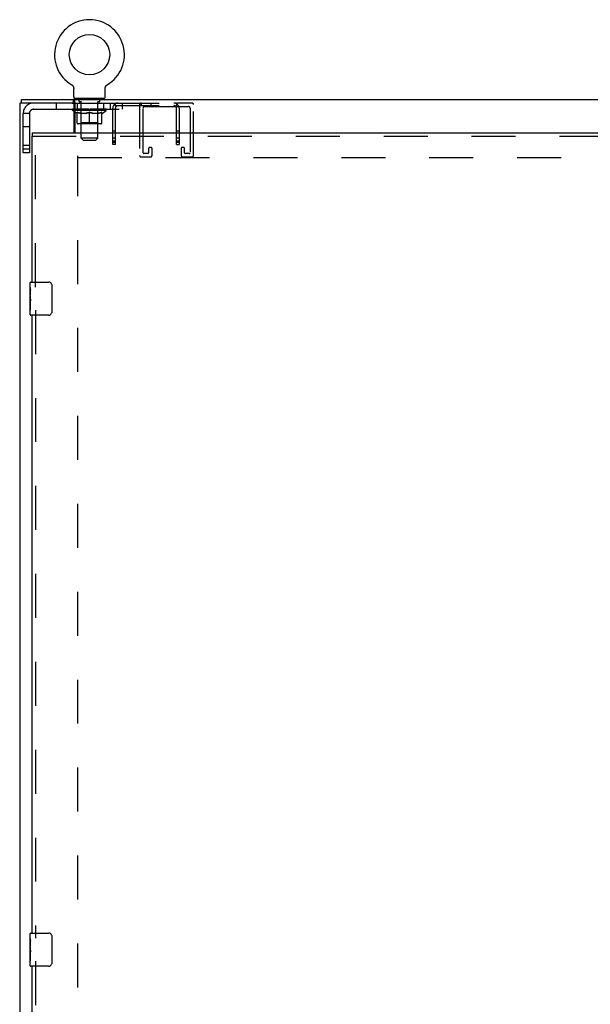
# Model space of a CAD drawing. Header units: inches. Extents: x 0 to 241, y 0 to 156.
# Tile 42 of 70: x 47 to 64, y 87 to 117. Entities that reach past the tile are written whole.
import ezdxf

# ---------------------------------------------------------------- set-up
doc = ezdxf.new("R2010")
doc.units = ezdxf.units.IN
doc.header["$LTSCALE"] = 13.251942
doc.header["$MEASUREMENT"] = 0
doc.linetypes.add('HIDDEN', pattern=[0.2, 0.1, -0.1])
doc.layers.get('0').update_dxf_attribs({"linetype": 'CONTINUOUS'})
doc.layers.add('DEFAULT_2', color=8, linetype='HIDDEN')
doc.layers.add('LEFT_DOOR_ASSEMBLY', color=7, linetype='CONTINUOUS')

msp = doc.modelspace()

# ---------------------------------------------------------------- linework, layer by layer
at = {"color": 7, "linetype": 'Continuous'}
for p, q in [((48.782, 114.82), (48.782, 114.82)), ((48.782, 114.82), (48.785, 114.818)), ((48.785, 114.818), (48.788, 114.816)), ((48.788, 114.816), (48.789, 114.815)), ((48.789, 114.815), (48.793, 114.812)), ((48.793, 114.812), (48.796, 114.81)), ((48.796, 114.81), (48.8, 114.807)), ((48.8, 114.807), (48.803, 114.804)), ((48.803, 114.804), (48.806, 114.801)), ((48.806, 114.801), (48.809, 114.798)), ((48.809, 114.798), (48.812, 114.795)), ((48.812, 114.795), (48.815, 114.792)), ((48.815, 114.792), (48.818, 114.788)), ((48.818, 114.788), (48.82, 114.785)), ((48.82, 114.785), (48.823, 114.781)), ((48.823, 114.781), (48.825, 114.777)), ((48.825, 114.777), (48.827, 114.774)), ((48.827, 114.774), (48.829, 114.77)), ((48.829, 114.77), (48.831, 114.766)), ((48.831, 114.766), (48.833, 114.762)), ((48.833, 114.762), (48.835, 114.758)), ((48.835, 114.758), (48.836, 114.754)), ((48.836, 114.754), (48.838, 114.75)), ((48.838, 114.75), (48.839, 114.746)), ((48.844, 114.463), (48.844, 114.712)), ((49.794, 114.712), (49.794, 114.716)), ((49.794, 114.463), (49.794, 114.712)), ((49.797, 114.742), (49.798, 114.746)), ((49.798, 114.746), (49.799, 114.75)), ((49.799, 114.75), (49.801, 114.754)), ((49.801, 114.754), (49.802, 114.758)), ((49.802, 114.758), (49.804, 114.762)), ((49.804, 114.762), (49.806, 114.766)), ((49.806, 114.766), (49.808, 114.77)), ((49.808, 114.77), (49.81, 114.774)), ((49.81, 114.774), (49.812, 114.777)), ((49.812, 114.777), (49.814, 114.781)), ((49.814, 114.781), (49.817, 114.785)), ((49.817, 114.785), (49.819, 114.788)), ((49.819, 114.788), (49.822, 114.792)), ((49.822, 114.792), (49.825, 114.795)), ((49.825, 114.795), (49.828, 114.798)), ((49.828, 114.798), (49.831, 114.801)), ((49.831, 114.801), (49.834, 114.804)), ((49.834, 114.804), (49.837, 114.807)), ((49.837, 114.807), (49.841, 114.81)), ((49.841, 114.81), (49.844, 114.812)), ((49.844, 114.812), (49.848, 114.815)), ((49.848, 114.815), (49.849, 114.816)), ((49.848, 114.815), (49.849, 114.816)), ((49.849, 114.816), (49.852, 114.818)), ((49.852, 114.818), (49.855, 114.82)), ((49.855, 114.82), (49.855, 114.82)), ((47.267, 114.269), (47.267, 114.373)), ((48.801, 114.269), (48.842, 114.269)), ((48.842, 114.269), (48.842, 114.373)), ((48.881, 114.403), (48.881, 114.373)), ((49.756, 114.403), (48.881, 114.403)), ((49.756, 114.403), (49.756, 114.373)), ((48.861, 114.046), (48.892, 114.046)), ((48.892, 113.99), (48.861, 114.012)), ((48.88, 114.078), (48.88, 114.081))]:
    msp.add_line(p, q, dxfattribs=at)
at = {"color": 3, "linetype": 'Continuous'}
for p, q in [((47.215, 114.269), (47.215, 43.611)), ((48.801, 114.269), (47.215, 114.269)), ((47.267, 114.373), (118.029, 114.373)), ((48.881, 114.29), (48.878, 114.31)), ((48.861, 113.373), (48.861, 114.209)), ((48.892, 114.081), (48.861, 114.081)), ((48.892, 113.373), (48.892, 114.248))]:
    msp.add_line(p, q, dxfattribs=at)
at = {"color": 7, "linetype": 'Continuous'}
for points in [[(48.839, 114.746), (48.84, 114.742), (48.841, 114.737), (48.842, 114.733), (48.842, 114.729), (48.843, 114.724), (48.843, 114.72), (48.843, 114.716), (48.844, 114.712)], [(48.843, 114.72), (48.843, 114.716), (48.844, 114.712)], [(49.794, 114.716), (49.794, 114.72), (49.794, 114.724), (49.795, 114.729), (49.795, 114.733), (49.796, 114.737), (49.797, 114.742)], [(49.794, 114.716), (49.794, 114.72), (49.794, 114.724), (49.795, 114.729), (49.795, 114.733)], [(48.863, 114.237), (48.861, 114.244), (48.859, 114.248), (48.858, 114.251), (48.857, 114.255), (48.855, 114.258), (48.854, 114.26), (48.852, 114.263), (48.85, 114.265), (48.849, 114.267), (48.847, 114.268), (48.845, 114.268), (48.843, 114.269), (48.842, 114.269)], [(48.892, 114.197), (48.889, 114.198), (48.887, 114.2), (48.884, 114.201), (48.882, 114.204), (48.879, 114.206), (48.877, 114.209), (48.875, 114.212), (48.873, 114.215), (48.871, 114.218), (48.869, 114.222), (48.868, 114.225), (48.866, 114.229), (48.865, 114.233), (48.863, 114.237)]]:
    msp.add_lwpolyline(points, dxfattribs=at)
at = {"color": 3, "linetype": 'Continuous'}
for points in [[(48.878, 114.31), (48.877, 114.316), (48.876, 114.323), (48.875, 114.329), (48.873, 114.335), (48.872, 114.341), (48.87, 114.346), (48.868, 114.351), (48.867, 114.355), (48.865, 114.359), (48.862, 114.362), (48.859, 114.365), (48.857, 114.368), (48.854, 114.37), (48.851, 114.371), (48.848, 114.372), (48.845, 114.373), (48.842, 114.373)], [(48.892, 114.248), (48.89, 114.252), (48.889, 114.255), (48.887, 114.26), (48.886, 114.265), (48.884, 114.271), (48.883, 114.277), (48.882, 114.284), (48.881, 114.29)]]:
    msp.add_lwpolyline(points, dxfattribs=at)
at = {"color": 7, "linetype": 'Continuous'}
msp.add_circle((49.319, 115.727), 0.609, dxfattribs=at)
for centre, radius, start, end in [((49.319, 115.727), 1.054, 300.3993, 239.6007), ((48.904, 114.463), 0.06, 180, 270), ((49.734, 114.463), 0.06, 270, 360)]:
    msp.add_arc(centre, radius, start, end, dxfattribs=at)
at = {"color": 3, "linetype": 'Continuous'}
msp.add_arc((48.801, 114.209), 0.06, 0, 90, dxfattribs=at)
at = {"color": 7, "linetype": 'Continuous'}
msp.add_ellipse((49.319, 114.083), major_axis=(0.506, -0.011), ratio=0.05688, start_param=-2.700559, end_param=-2.616812, dxfattribs=at)
at = {"layer": 'DEFAULT_2', "color": 8, "linetype": 'HIDDEN'}
for p, q in [((48.782, 114.82), (48.782, 114.82)), ((48.788, 114.816), (48.789, 114.815)), ((49.855, 114.82), (49.855, 114.82)), ((48.319, 114.269), (48.319, 114.081)), ((48.842, 114.269), (50.092, 114.269)), ((48.881, 114.081), (48.881, 114.269)), ((48.944, 114.269), (48.944, 114.081)), ((49.009, 114.313), (49.009, 114.393)), ((49.078, 114.303), (49.019, 114.303)), ((49.069, 114.403), (49.069, 114.373)), ((49.07, 113.213), (49.07, 114.293)), ((49.619, 114.303), (49.559, 114.303)), ((49.568, 113.213), (49.568, 114.293)), ((49.569, 114.403), (49.569, 114.373)), ((49.629, 114.313), (49.629, 114.393)), ((49.756, 114.081), (49.756, 114.269)), ((49.944, 114.269), (49.944, 114.081)), ((50.092, 114.191), (50.092, 114.269)), ((50.092, 114.269), (51.951, 114.269)), ((50.319, 114.081), (50.319, 114.269)), ((50.874, 114.269), (50.874, 114.191)), ((51.17, 114.269), (51.17, 114.191)), ((51.951, 114.191), (51.951, 114.269)), ((52.41, 114.269), (51.951, 114.269)), ((47.637, 114.081), (48.861, 114.081)), ((48.812, 114.046), (48.812, 114.083)), ((48.861, 114.012), (48.812, 114.046)), ((48.861, 114.046), (48.812, 114.046)), ((48.82, 114.078), (48.82, 114.083)), ((48.827, 114.075), (48.827, 114.078)), ((48.827, 114.075), (49.81, 114.075)), ((48.834, 114.075), (48.834, 114.078)), ((48.835, 114.075), (48.835, 114.078)), ((48.843, 114.078), (48.843, 114.083)), ((48.856, 114.075), (48.856, 114.078)), ((48.857, 114.075), (48.857, 114.078)), ((48.88, 114.081), (48.88, 114.083)), ((48.892, 114.081), (50.319, 114.081)), ((48.892, 114.075), (48.892, 114.078)), ((49.825, 114.046), (48.892, 114.046)), ((48.94, 113.956), (48.892, 113.99)), ((48.894, 114.075), (48.894, 114.078)), ((49.057, 114.077), (48.896, 114.077)), ((48.931, 114.078), (48.931, 114.083)), ((48.932, 114.075), (48.932, 114.077)), ((48.932, 114.075), (48.932, 114.077)), ((48.935, 114.075), (48.935, 114.077)), ((48.941, 114.075), (48.941, 114.078)), ((48.941, 114.075), (48.941, 114.077)), ((48.943, 114.075), (48.943, 114.078)), ((48.946, 114.075), (48.946, 114.078)), ((48.948, 113.666), (48.948, 113.991)), ((48.949, 114.075), (48.949, 114.077)), ((48.961, 114.075), (48.961, 114.077)), ((48.975, 114.075), (48.975, 114.077)), ((48.976, 114.075), (48.976, 114.08)), ((48.992, 114.075), (48.992, 114.077)), ((48.993, 114.078), (48.993, 114.083)), ((49.001, 114.075), (49.001, 114.078)), ((49.004, 114.075), (49.004, 114.078)), ((49.012, 114.075), (49.012, 114.077)), ((49.021, 114.075), (49.021, 114.081)), ((49.033, 114.075), (49.033, 114.077)), ((49.035, 114.075), (49.035, 114.077)), ((49.057, 114.075), (49.057, 114.077)), ((49.111, 114.077), (49.061, 114.077)), ((49.065, 114.078), (49.065, 114.083)), ((49.069, 113.668), (49.069, 114.043)), ((49.071, 114.075), (49.071, 114.078)), ((49.075, 114.075), (49.075, 114.078)), ((49.079, 114.075), (49.079, 114.082)), ((49.083, 114.075), (49.083, 114.077)), ((49.091, 114.075), (49.091, 114.077)), ((49.111, 114.075), (49.111, 114.077)), ((49.171, 114.077), (49.123, 114.077)), ((49.14, 114.075), (49.14, 114.077)), ((49.145, 114.078), (49.145, 114.083)), ((49.148, 114.075), (49.148, 114.078)), ((49.15, 114.075), (49.15, 114.082)), ((49.152, 114.075), (49.152, 114.078)), ((49.158, 114.075), (49.158, 114.078)), ((49.171, 114.075), (49.171, 114.077)), ((49.235, 114.077), (49.191, 114.077)), ((49.202, 114.075), (49.202, 114.077)), ((49.227, 114.077), (49.319, 114.083)), ((49.231, 114.078), (49.231, 114.083)), ((49.231, 114.078), (49.231, 114.083)), ((49.231, 114.083), (49.231, 114.083)), ((49.231, 114.075), (49.231, 114.078)), ((49.234, 114.075), (49.234, 114.078)), ((49.235, 114.075), (49.235, 114.078)), ((49.235, 114.075), (49.235, 114.077)), ((49.302, 114.077), (49.263, 114.077)), ((49.268, 114.075), (49.268, 114.077)), ((49.302, 114.075), (49.302, 114.077)), ((49.316, 114.078), (49.316, 114.078)), ((49.316, 114.075), (49.316, 114.078)), ((49.316, 114.075), (49.316, 114.078)), ((49.319, 114.078), (49.319, 114.083)), ((49.319, 113.637), (49.319, 113.991)), ((49.321, 114.075), (49.321, 114.078)), ((49.321, 114.075), (49.321, 114.078)), ((49.321, 114.078), (49.321, 114.078)), ((49.322, 114.077), (49.374, 114.077)), ((49.335, 114.075), (49.335, 114.077)), ((49.348, 114.077), (49.348, 114.081)), ((49.348, 114.081), (49.41, 114.077)), ((49.365, 114.077), (49.365, 114.08)), ((49.369, 114.075), (49.369, 114.077)), ((49.402, 114.075), (49.402, 114.078)), ((49.402, 114.075), (49.402, 114.077)), ((49.402, 114.077), (49.446, 114.077)), ((49.403, 114.075), (49.403, 114.078)), ((49.406, 114.078), (49.406, 114.083)), ((49.406, 114.078), (49.406, 114.083)), ((49.406, 114.083), (49.406, 114.083)), ((49.406, 114.075), (49.406, 114.078)), ((49.435, 114.075), (49.435, 114.077)), ((49.466, 114.075), (49.466, 114.077)), ((49.466, 114.077), (49.514, 114.077)), ((49.479, 114.075), (49.479, 114.078)), ((49.485, 114.075), (49.485, 114.078)), ((49.487, 114.075), (49.487, 114.082)), ((49.489, 114.075), (49.489, 114.078)), ((49.492, 114.078), (49.492, 114.083)), ((49.497, 114.075), (49.497, 114.077)), ((49.526, 114.075), (49.526, 114.077)), ((49.526, 114.077), (49.576, 114.077)), ((49.546, 114.075), (49.546, 114.077)), ((49.554, 114.075), (49.554, 114.077)), ((49.558, 114.075), (49.558, 114.082)), ((49.562, 114.075), (49.562, 114.078)), ((49.566, 114.075), (49.566, 114.078)), ((49.569, 113.668), (49.569, 114.043)), ((49.572, 114.078), (49.572, 114.083)), ((49.58, 114.075), (49.58, 114.077)), ((49.58, 114.077), (49.741, 114.077)), ((49.602, 114.075), (49.602, 114.077)), ((49.604, 114.075), (49.604, 114.077)), ((49.616, 114.075), (49.616, 114.081)), ((49.625, 114.075), (49.625, 114.077)), ((49.633, 114.075), (49.633, 114.078)), ((49.636, 114.075), (49.636, 114.078)), ((49.644, 114.078), (49.644, 114.083)), ((49.645, 114.075), (49.645, 114.077)), ((49.661, 114.075), (49.661, 114.08)), ((49.662, 114.075), (49.662, 114.077)), ((49.676, 114.075), (49.676, 114.077)), ((49.688, 114.075), (49.688, 114.077)), ((49.689, 113.666), (49.689, 113.991)), ((49.691, 114.075), (49.691, 114.078)), ((49.694, 114.075), (49.694, 114.078)), ((49.696, 114.075), (49.696, 114.077)), ((49.697, 114.075), (49.697, 114.078)), ((49.697, 113.956), (49.825, 114.046)), ((49.702, 114.075), (49.702, 114.077)), ((49.705, 114.075), (49.705, 114.077)), ((49.705, 114.075), (49.705, 114.077)), ((49.706, 114.078), (49.706, 114.083)), ((49.743, 114.075), (49.743, 114.078)), ((49.745, 114.075), (49.745, 114.078)), ((49.757, 114.078), (49.757, 114.083)), ((49.78, 114.075), (49.78, 114.078)), ((49.781, 114.075), (49.781, 114.078)), ((49.794, 114.078), (49.794, 114.083)), ((49.802, 114.075), (49.802, 114.078)), ((49.803, 114.075), (49.803, 114.078)), ((49.81, 114.075), (49.81, 114.078)), ((49.817, 114.078), (49.817, 114.083)), ((49.825, 114.046), (49.825, 114.083)), ((50.021, 113.019), (50.021, 114.111)), ((50.068, 114.223), (50.123, 114.168)), ((50.092, 114.191), (51.951, 114.191)), ((50.099, 113.019), (50.099, 114.111)), ((50.115, 114.175), (50.117, 114.173)), ((50.117, 114.173), (50.117, 114.173)), ((50.831, 114.223), (50.831, 112.69)), ((50.935, 112.771), (50.935, 114.119)), ((50.981, 114.165), (52.306, 114.165)), ((51.975, 114.223), (51.92, 114.168)), ((51.943, 113.019), (51.943, 114.111)), ((51.951, 114.229), (51.951, 114.232)), ((51.951, 114.232), (51.951, 114.232)), ((52.021, 114.111), (52.021, 113.019)), ((52.352, 114.119), (52.352, 112.771)), ((52.456, 112.69), (52.456, 114.223)), ((47.319, 112.768), (47.319, 113.951)), ((47.507, 113.951), (47.319, 113.951)), ((47.507, 113.951), (47.507, 112.768)), ((48.94, 113.956), (48.948, 113.956)), ((49.069, 113.668), (49.037, 113.637)), ((49.206, 113.956), (49.062, 113.956)), ((49.569, 113.668), (49.069, 113.668)), ((49.575, 113.956), (49.431, 113.956)), ((49.569, 113.668), (49.6, 113.637)), ((49.689, 113.956), (49.697, 113.956)), ((47.507, 113.55), (47.319, 113.55)), ((49.659, 113.637), (48.978, 113.637)), ((50.099, 113.417), (50.021, 113.417)), ((52.021, 113.417), (51.943, 113.417)), ((49.13, 113.153), (49.07, 113.213)), ((49.568, 113.213), (49.07, 113.213)), ((49.13, 113.153), (49.508, 113.153)), ((49.508, 113.153), (49.568, 113.213)), ((50.099, 113.206), (50.021, 113.206)), ((50.099, 113.121), (50.021, 113.121)), ((50.099, 113.081), (50.021, 113.081)), ((52.021, 113.206), (51.943, 113.206)), ((52.021, 113.121), (51.943, 113.121)), ((52.021, 113.081), (51.943, 113.081)), ((47.507, 112.988), (47.319, 112.988)), ((47.319, 112.893), (47.507, 112.893)), ((50.099, 113.019), (50.021, 113.019)), ((51.102, 112.902), (51.102, 112.771)), ((51.183, 112.925), (51.125, 112.925)), ((51.206, 112.69), (51.206, 112.902)), ((51.943, 113.019), (52.021, 113.019)), ((52.081, 112.902), (52.081, 112.69)), ((52.162, 112.925), (52.104, 112.925)), ((52.185, 112.771), (52.185, 112.902)), ((47.507, 112.768), (47.319, 112.768)), ((48.965, 45.205), (48.965, 112.675)), ((48.965, 112.623), (81.002, 112.623)), ((50.877, 112.644), (51.16, 112.644)), ((51.079, 112.748), (50.958, 112.748)), ((52.127, 112.644), (52.41, 112.644)), ((52.329, 112.748), (52.208, 112.748))]:
    msp.add_line(p, q, dxfattribs=at)
for points in [[(50.078, 114.244), (50.08, 114.253), (50.082, 114.257), (50.083, 114.26), (50.084, 114.263), (50.086, 114.266), (50.088, 114.268), (50.09, 114.269), (50.092, 114.269)], [(51.975, 114.223), (51.973, 114.225), (51.971, 114.229), (51.969, 114.233), (51.967, 114.237), (51.966, 114.241), (51.965, 114.245), (51.964, 114.249), (51.963, 114.253), (51.961, 114.256), (51.96, 114.259), (51.959, 114.262), (51.958, 114.265), (51.956, 114.267), (51.955, 114.268), (51.953, 114.269), (51.951, 114.269)], [(48.948, 113.991), (48.969, 113.983), (48.989, 113.976), (49.009, 113.97), (49.029, 113.964), (49.048, 113.96), (49.068, 113.956)], [(49.062, 113.956), (49.043, 113.96), (49.024, 113.965), (49.006, 113.97), (48.987, 113.976), (48.967, 113.983), (48.948, 113.99)], [(49.198, 113.956), (49.218, 113.96), (49.238, 113.965), (49.258, 113.97), (49.278, 113.976), (49.298, 113.983), (49.319, 113.991)], [(49.319, 113.99), (49.299, 113.982), (49.28, 113.976), (49.261, 113.97), (49.243, 113.965), (49.224, 113.96), (49.206, 113.956)], [(49.319, 113.991), (49.339, 113.983), (49.36, 113.976), (49.38, 113.97), (49.4, 113.965), (49.42, 113.96), (49.439, 113.956)], [(49.431, 113.956), (49.413, 113.96), (49.394, 113.965), (49.376, 113.97), (49.357, 113.976), (49.338, 113.983), (49.319, 113.99)], [(49.569, 113.956), (49.589, 113.96), (49.609, 113.965), (49.628, 113.97), (49.648, 113.976), (49.669, 113.983), (49.689, 113.991)], [(49.689, 113.99), (49.669, 113.983), (49.65, 113.976), (49.631, 113.97), (49.612, 113.965), (49.594, 113.96), (49.575, 113.956)], [(50.068, 114.223), (50.07, 114.226), (50.073, 114.23), (50.075, 114.234), (50.076, 114.239), (50.078, 114.244)], [(50.092, 114.231), (50.092, 114.231), (50.092, 114.232), (50.092, 114.232), (50.092, 114.232), (50.092, 114.231), (50.092, 114.231), (50.092, 114.23), (50.092, 114.229)], [(50.117, 114.173), (50.117, 114.173), (50.117, 114.174), (50.116, 114.174), (50.116, 114.175), (50.115, 114.176), (50.114, 114.177), (50.114, 114.178), (50.113, 114.179), (50.113, 114.18), (50.112, 114.181), (50.111, 114.182), (50.111, 114.183), (50.11, 114.184), (50.109, 114.185), (50.109, 114.186), (50.108, 114.187), (50.108, 114.188), (50.107, 114.189), (50.106, 114.19), (50.106, 114.191), (50.105, 114.193), (50.105, 114.194), (50.104, 114.195), (50.103, 114.196), (50.103, 114.198), (50.102, 114.199), (50.101, 114.2), (50.101, 114.202), (50.1, 114.203), (50.1, 114.205), (50.099, 114.206), (50.099, 114.207), (50.098, 114.209), (50.098, 114.21), (50.097, 114.211), (50.097, 114.212), (50.096, 114.214), (50.096, 114.215), (50.095, 114.216), (50.095, 114.217), (50.095, 114.218), (50.094, 114.22), (50.094, 114.221), (50.094, 114.222), (50.093, 114.223), (50.093, 114.224), (50.093, 114.225), (50.093, 114.226), (50.093, 114.227), (50.092, 114.228), (50.092, 114.229), (50.092, 114.23), (50.092, 114.231), (50.092, 114.231)], [(50.118, 114.171), (50.114, 114.175), (50.112, 114.177), (50.11, 114.18), (50.107, 114.182), (50.105, 114.184), (50.102, 114.187), (50.099, 114.188), (50.097, 114.19), (50.094, 114.191), (50.092, 114.191)], [(50.123, 114.168), (50.122, 114.167), (50.122, 114.168), (50.121, 114.169), (50.119, 114.17), (50.118, 114.171)], [(51.92, 114.168), (51.92, 114.167), (51.921, 114.168), (51.922, 114.169), (51.923, 114.17), (51.925, 114.171), (51.929, 114.175)], [(51.951, 114.232), (51.951, 114.232), (51.951, 114.231), (51.951, 114.23), (51.951, 114.23), (51.951, 114.229), (51.951, 114.228), (51.95, 114.227), (51.95, 114.226), (51.95, 114.225), (51.95, 114.224), (51.949, 114.223), (51.949, 114.222), (51.949, 114.221), (51.949, 114.22), (51.948, 114.219), (51.948, 114.218), (51.948, 114.217), (51.947, 114.216), (51.947, 114.215), (51.947, 114.214), (51.946, 114.213), (51.946, 114.212), (51.946, 114.21), (51.945, 114.209), (51.945, 114.208), (51.944, 114.207), (51.944, 114.206), (51.943, 114.205), (51.943, 114.204), (51.942, 114.202), (51.942, 114.201), (51.941, 114.2), (51.941, 114.199), (51.94, 114.197), (51.939, 114.196), (51.939, 114.194), (51.938, 114.193), (51.937, 114.192), (51.937, 114.191), (51.936, 114.189), (51.935, 114.188), (51.935, 114.187), (51.934, 114.186), (51.934, 114.185), (51.933, 114.184), (51.932, 114.183), (51.932, 114.182), (51.931, 114.181), (51.93, 114.18), (51.93, 114.179), (51.929, 114.178), (51.929, 114.177), (51.928, 114.176), (51.928, 114.175), (51.927, 114.175), (51.926, 114.174), (51.926, 114.174), (51.926, 114.173)], [(51.926, 114.173), (51.926, 114.173), (51.926, 114.173), (51.926, 114.173), (51.926, 114.173), (51.926, 114.174), (51.927, 114.175), (51.928, 114.175)], [(51.929, 114.175), (51.931, 114.177), (51.933, 114.18), (51.936, 114.182), (51.938, 114.184), (51.941, 114.187), (51.944, 114.188), (51.946, 114.19), (51.949, 114.191), (51.951, 114.191)]]:
    msp.add_lwpolyline(points, dxfattribs=at)
for centre, radius, start, end in [((47.637, 113.951), 0.318, 90, 180), ((48.999, 114.393), 0.01, 0, 90), ((49.019, 114.313), 0.01, 180, 270), ((49.06, 114.293), 0.01, 0, 90), ((49.578, 114.293), 0.01, 90, 180), ((49.619, 114.313), 0.01, 270, 360), ((49.639, 114.393), 0.01, 90, 180), ((50.179, 114.111), 0.158, 90, 180), ((50.877, 114.223), 0.046, 90, 180), ((51.863, 114.111), 0.158, 0, 90), ((52.41, 114.223), 0.046, 0, 90), ((47.637, 113.951), 0.13, 90, 180), ((49.037, 114.043), 0.0318, 0, 90), ((49.6, 114.043), 0.0318, 90, 180), ((50.179, 114.111), 0.08, 90, 180), ((50.981, 114.119), 0.046, 90, 180), ((51.863, 114.111), 0.08, 0, 90), ((52.306, 114.119), 0.046, 0, 90), ((48.978, 113.666), 0.0296, 180, 270), ((49.659, 113.666), 0.0296, 270, 360), ((51.125, 112.902), 0.023, 90, 180), ((51.183, 112.902), 0.023, 0, 90), ((52.104, 112.902), 0.023, 90, 180), ((52.162, 112.902), 0.023, 0, 90), ((50.877, 112.69), 0.046, 180, 270), ((50.958, 112.771), 0.023, 180, 270), ((51.079, 112.771), 0.023, 270, 360), ((51.16, 112.69), 0.046, 270, 360), ((52.127, 112.69), 0.046, 180, 270), ((52.208, 112.771), 0.023, 180, 270), ((52.329, 112.771), 0.023, 270, 360), ((52.41, 112.69), 0.046, 270, 360)]:
    msp.add_arc(centre, radius, start, end, dxfattribs=at)
for centre, major_axis, ratio, start_param, end_param in [((49.319, 114.083), (0.506, 0.005), 0.05963, 2.96643, 3.140963), ((48.796, 114.073), (0.158, 0), 0.060556, 6.713838, 7.753689), ((49.319, 114.083), (0.506, 0), 0.060556, -3.141593, -2.96706), ((48.796, 114.068), (0.158, 0.002), 0.05963, 1.376596, 1.469874), ((49.319, 114.083), (0.506, 0.011), 0.05688, 2.791345, 2.965878), ((48.777, 114.073), (0.158, 0.002), 0.05963, 6.538676, 7.578526), ((48.832, 114.073), (0.158, -0.002), 0.05963, 6.889, 7.928851), ((49.319, 114.083), (0.506, -0.005), 0.05963, -2.96643, -2.791898), ((48.832, 114.068), (0.158, 0), 0.060556, 1.551758, 1.645036), ((48.777, 114.068), (0.158, 0.003), 0.05688, 1.20151, 1.294789), ((48.833, 114.07), (0.131, 0.001), 0.05963, 7.348414, 7.897461), ((48.817, 114.07), (0.131, 0.003), 0.05688, 7.173328, 7.722375), ((48.863, 114.07), (0.131, 0), 0.060556, 7.523576, 8.072623), ((49.319, 114.083), (0.506, 0.015), 0.052395, 8.899588, 9.074121), ((48.774, 114.073), (0.158, 0.003), 0.05688, 6.36359, 7.403441), ((48.882, 114.073), (0.158, -0.003), 0.05688, 7.064085, 8.103936), ((49.319, 114.083), (0.506, -0.011), 0.05688, -2.791345, -2.700559), ((48.882, 114.068), (0.158, -0.002), 0.05963, 1.72692, 1.820198), ((48.774, 114.068), (0.158, 0.005), 0.052395, 1.026568, 1.119847), ((48.816, 114.07), (0.131, 0.004), 0.052395, 6.998386, 7.547434), ((48.908, 114.07), (0.131, -0.001), 0.05963, 7.698738, 8.247785), ((49.319, 114.083), (0.506, 0.02), 0.046319, 8.724839, 8.899372), ((48.945, 114.073), (0.158, -0.005), 0.052395, 7.239027, 8.278878), ((48.788, 114.073), (0.158, 0.005), 0.052395, -0.094537, 0.945314), ((49.319, 114.083), (0.506, -0.015), 0.052395, 3.666782, 3.841315), ((48.945, 114.068), (0.158, -0.003), 0.05688, 1.902006, 1.995284), ((48.788, 114.068), (0.158, 0.006), 0.046319, 0.851819, 0.945098), ((48.831, 114.07), (0.131, 0.005), 0.046319, 0.540452, 1.089499), ((48.964, 114.07), (0.131, -0.003), 0.05688, 1.590638, 2.139686), ((49.319, 114.083), (0.506, 0.024), 0.038841, 2.267123, 2.441656), ((49.02, 114.073), (0.158, -0.006), 0.046319, 1.130591, 2.170442), ((48.817, 114.073), (0.158, 0.006), 0.046319, -0.269286, 0.770565), ((49.319, 114.083), (0.506, -0.02), 0.046319, -2.441654, -2.267121), ((49.02, 114.068), (0.158, -0.005), 0.052395, 2.076947, 2.170226), ((48.817, 114.068), (0.158, 0.007), 0.038841, 0.677289, 0.770567), ((48.861, 114.07), (0.131, 0.006), 0.038841, 0.365921, 0.914969), ((49.032, 114.07), (0.131, -0.004), 0.052395, 1.76558, 2.314627), ((49.319, 114.083), (0.506, 0.027), 0.030195, 2.09281, 2.267343), ((49.104, 114.073), (0.158, -0.007), 0.038841, 1.305122, 2.344973), ((48.862, 114.073), (0.158, 0.007), 0.038841, -0.443817, 0.596034), ((49.319, 114.083), (0.506, -0.024), 0.038841, -2.267123, -2.092591), ((49.104, 114.068), (0.158, -0.006), 0.046319, 2.251696, 2.344975), ((48.862, 114.068), (0.158, 0.008), 0.030195, 0.502975, 0.596254), ((48.904, 114.07), (0.131, 0.007), 0.030195, 0.191608, 0.740655), ((49.108, 114.07), (0.131, -0.005), 0.046319, 1.940329, 2.489376), ((48.921, 114.073), (0.158, 0.008), 0.030195, -0.61813, 0.421721), ((49.319, 114.083), (0.506, 0.029), 0.020645, 1.918687, 2.09322), ((49.194, 114.073), (0.158, -0.008), 0.030195, 1.479435, 2.519286), ((49.319, 114.083), (0.506, -0.027), 0.030195, -2.09281, -1.918277), ((49.194, 114.068), (0.158, -0.007), 0.038841, 2.426227, 2.519505), ((48.921, 114.068), (0.158, 0.009), 0.020645, 0.328852, 0.422131), ((48.96, 114.07), (0.131, 0.007), 0.020645, 0.017485, 0.566532), ((49.191, 114.07), (0.131, -0.006), 0.038841, 2.11486, 2.663907), ((48.992, 114.073), (0.158, 0.009), 0.020645, -0.792253, 0.247598), ((49.319, 114.083), (0.506, 0.03), 0.010478, 1.744704, 1.919237), ((49.288, 114.073), (0.158, -0.009), 0.020645, 1.653558, 2.693409), ((49.319, 114.083), (0.506, -0.029), 0.020645, -1.918687, -1.744154), ((49.288, 114.068), (0.158, -0.008), 0.030195, 2.60054, 2.693819), ((48.992, 114.068), (0.158, 0.009), 0.010478, 0.154869, 0.248148), ((49.027, 114.07), (0.131, 0.008), 0.010478, 6.126688, 6.675735), ((49.278, 114.07), (0.131, -0.007), 0.030195, 2.289173, 2.83822), ((49.073, 114.073), (0.158, 0.009), 0.010478, -0.966236, -0.000846), ((49.383, 114.073), (0.158, -0.009), 0.010478, 1.827541, 2.867392), ((49.319, 114.083), (0.506, -0.03), 0.010478, 4.538481, 4.720178), ((49.383, 114.068), (0.158, -0.009), 0.020645, 2.774664, 2.867942), ((49.366, 114.07), (0.131, -0.007), 0.020645, 2.463296, 3.012344), ((49.254, 114.073), (0.158, 0.009), 0.010478, 0.274201, 1.314052), ((49.185, 114.07), (0.131, 0.008), 0.010478, -0.000483, 0.504314), ((49.161, 114.068), (0.158, 0.009), 0.010478, 0.099668, 0.192946), ((49.319, 114.083), (0.506, 0.03), 0.010478, -1.571421, -1.396888), ((49.476, 114.068), (0.158, -0.009), 0.010478, 2.74231, 2.948646), ((49.452, 114.07), (0.131, -0.008), 0.010478, 2.637279, 3.14189), ((49.349, 114.073), (0.158, 0.009), 0.020645, 0.448184, 1.488034), ((49.272, 114.07), (0.131, 0.007), 0.020645, 0.129249, 0.678296), ((49.254, 114.068), (0.158, 0.009), 0.020645, 0.273651, 0.366929), ((49.319, 114.083), (0.506, 0.029), 0.020645, -1.397439, -1.222906), ((49.564, 114.073), (0.158, -0.009), 0.010478, -3.140747, -2.175357), ((49.319, 114.083), (0.506, -0.03), 0.010478, 1.222355, 1.396888), ((49.443, 114.073), (0.158, 0.008), 0.030195, 0.622307, 1.662158), ((49.359, 114.07), (0.131, 0.007), 0.030195, 0.303372, 0.852419), ((49.61, 114.07), (0.131, -0.008), 0.010478, 2.749043, 3.29809), ((49.645, 114.073), (0.158, -0.009), 0.020645, 2.893995, 3.933846), ((49.349, 114.068), (0.158, 0.008), 0.030195, 0.447774, 0.541052), ((49.645, 114.068), (0.158, -0.009), 0.010478, 2.893445, 2.986723), ((49.319, 114.083), (0.506, 0.027), 0.030195, -1.223315, -1.048783), ((49.319, 114.083), (0.506, -0.029), 0.020645, 1.048373, 1.222906), ((49.533, 114.073), (0.158, 0.007), 0.038841, 0.79662, 1.836471), ((49.446, 114.07), (0.131, 0.006), 0.038841, 0.477686, 1.026733), ((49.677, 114.07), (0.131, -0.007), 0.020645, 2.57506, 3.124108), ((49.617, 114.073), (0.158, 0.006), 0.046319, 0.971151, 2.011002), ((49.716, 114.073), (0.158, -0.008), 0.030195, 2.719872, 3.759723), ((49.443, 114.068), (0.158, 0.007), 0.038841, 0.622087, 0.715366), ((49.716, 114.068), (0.158, -0.009), 0.020645, 2.719462, 2.812741), ((49.319, 114.083), (0.506, 0.024), 0.038841, -1.049002, -0.874469), ((49.319, 114.083), (0.506, -0.027), 0.030195, 0.87425, 1.048783), ((49.529, 114.07), (0.131, 0.005), 0.046319, 0.652216, 1.201263), ((49.692, 114.073), (0.158, 0.005), 0.052395, 1.1459, 2.185751), ((49.733, 114.07), (0.131, -0.007), 0.030195, 2.400937, 2.949985), ((49.775, 114.073), (0.158, -0.007), 0.038841, 2.545558, 3.585409), ((49.605, 114.07), (0.131, 0.004), 0.052395, 0.826965, 1.376012), ((49.533, 114.068), (0.158, 0.006), 0.046319, 0.796618, 0.889896), ((49.775, 114.068), (0.158, -0.008), 0.030195, 2.545339, 2.638617), ((49.755, 114.073), (0.158, 0.003), 0.05688, 1.320842, 2.360692), ((49.319, 114.083), (0.506, 0.02), 0.046319, -0.874471, -0.699939), ((49.319, 114.083), (0.506, -0.024), 0.038841, 0.699936, 0.874469), ((49.82, 114.073), (0.158, -0.006), 0.046319, 2.371028, 3.410879), ((49.776, 114.07), (0.131, -0.006), 0.038841, 2.226624, 2.775671), ((49.805, 114.073), (0.158, 0.002), 0.05963, 1.495927, 2.535778), ((49.673, 114.07), (0.131, 0.003), 0.05688, 1.001907, 1.550954), ((49.849, 114.073), (0.158, -0.005), 0.052395, 2.196279, 3.23613), ((49.806, 114.07), (0.131, -0.005), 0.046319, 2.052093, 2.601141), ((49.617, 114.068), (0.158, 0.005), 0.052395, 0.971367, 1.064645), ((49.841, 114.073), (0.158, 0), 0.060556, 1.671089, 2.71094), ((49.82, 114.068), (0.158, -0.007), 0.038841, 2.371026, 2.464304), ((49.863, 114.073), (0.158, -0.003), 0.05688, 2.021337, 3.061188), ((49.319, 114.083), (0.506, 0.015), 0.052395, -0.699723, -0.52519), ((49.319, 114.083), (0.506, -0.02), 0.046319, 0.525406, 0.699939), ((49.86, 114.073), (0.158, -0.002), 0.05963, 1.846251, 2.886102), ((49.729, 114.07), (0.131, 0.001), 0.05963, 1.176993, 1.72604), ((49.821, 114.07), (0.131, -0.004), 0.052395, 1.877344, 2.426392), ((49.774, 114.07), (0.131, 0), 0.060556, 1.352155, 1.901202), ((49.82, 114.07), (0.131, -0.003), 0.05688, 1.702402, 2.25145), ((49.804, 114.07), (0.131, -0.001), 0.05963, 1.527317, 2.076364), ((49.692, 114.068), (0.158, 0.003), 0.05688, 1.146309, 1.239587), ((49.849, 114.068), (0.158, -0.006), 0.046319, 2.196495, 2.289773), ((49.319, 114.083), (0.506, 0.011), 0.05688, -0.524781, -0.350248), ((49.319, 114.083), (0.506, -0.015), 0.052395, 0.350657, 0.52519), ((49.755, 114.068), (0.158, 0.002), 0.05963, 1.321394, 1.414673), ((49.863, 114.068), (0.158, -0.005), 0.052395, 2.021746, 2.115024), ((49.319, 114.083), (0.506, 0.005), 0.05963, -0.349695, -0.175162), ((49.319, 114.083), (0.506, -0.011), 0.05688, 0.175715, 0.350248), ((49.805, 114.068), (0.158, 0), 0.060556, 1.496556, 1.589835), ((49.86, 114.068), (0.158, -0.003), 0.05688, 1.846804, 1.940083), ((49.841, 114.068), (0.158, -0.002), 0.05963, 1.671719, 1.764997), ((49.319, 114.083), (0.506, 0), 0.060556, -0.174533, 0), ((49.319, 114.083), (0.506, -0.005), 0.05963, 0.000629, 0.175162)]:
    msp.add_ellipse(centre, major_axis=major_axis, ratio=ratio, start_param=start_param, end_param=end_param, dxfattribs=at)
at = {"layer": 'LEFT_DOOR_ASSEMBLY', "color": 7, "linetype": 'Continuous'}
for p, q in [((47.59, 113.373), (47.59, 113.269)), ((47.53, 108.712), (47.53, 108.858)), ((47.53, 108.454), (47.53, 108.711)), ((47.535, 108.656), (47.53, 108.656)), ((47.536, 108.488), (47.536, 108.624)), ((47.545, 108.873), (48.085, 108.873)), ((48.184, 108.773), (48.184, 107.973)), ((47.53, 108.488), (47.536, 108.488)), ((47.53, 107.888), (47.53, 108.452)), ((47.531, 108.425), (47.53, 108.425)), ((47.531, 108.427), (47.533, 108.405)), ((47.53, 108.293), (47.535, 108.293)), ((47.53, 108.258), (47.536, 108.258)), ((47.53, 108.195), (47.536, 108.195)), ((47.53, 108.027), (47.536, 108.027)), ((47.536, 108.027), (47.536, 108.258)), ((48.085, 107.873), (47.545, 107.873)), ((47.53, 89.09), (47.53, 89.236)), ((47.53, 88.832), (47.53, 89.089)), ((47.535, 89.034), (47.53, 89.034)), ((47.545, 89.251), (48.085, 89.251)), ((48.184, 89.151), (48.184, 88.351)), ((47.53, 88.866), (47.536, 88.866)), ((47.53, 88.266), (47.53, 88.83)), ((47.531, 88.803), (47.53, 88.803)), ((47.531, 88.805), (47.533, 88.783)), ((47.536, 88.866), (47.536, 89.002)), ((47.53, 88.671), (47.535, 88.671)), ((47.53, 88.636), (47.536, 88.636)), ((47.53, 88.573), (47.536, 88.573)), ((47.536, 88.405), (47.536, 88.636)), ((47.53, 88.405), (47.536, 88.405)), ((48.085, 88.251), (47.545, 88.251))]:
    msp.add_line(p, q, dxfattribs=at)
at = {"layer": 'LEFT_DOOR_ASSEMBLY', "color": 3, "linetype": 'Continuous'}
for p, q in [((47.59, 113.373), (81.71, 113.373)), ((47.59, 108.873), (47.59, 113.269)), ((47.59, 89.251), (47.59, 107.873)), ((47.59, 69.629), (47.59, 88.251))]:
    msp.add_line(p, q, dxfattribs=at)
at = {"layer": 'LEFT_DOOR_ASSEMBLY', "color": 8, "linetype": 'HIDDEN'}
for p, q in [((47.59, 113.269), (81.71, 113.269)), ((47.694, 108.718), (47.694, 113.269)), ((47.694, 108.028), (47.694, 89.096)), ((47.694, 88.406), (47.694, 69.474))]:
    msp.add_line(p, q, dxfattribs=at)
at = {"layer": 'LEFT_DOOR_ASSEMBLY', "color": 7, "linetype": 'Continuous'}
for points in [[(47.53, 108.712), (47.53, 108.709), (47.53, 108.704), (47.531, 108.698), (47.532, 108.685)], [(47.532, 108.685), (47.533, 108.678), (47.534, 108.67), (47.535, 108.661)], [(47.535, 108.661), (47.536, 108.652), (47.536, 108.643), (47.536, 108.634), (47.536, 108.624)], [(48.178, 108.809), (48.18, 108.803), (48.181, 108.798), (48.183, 108.792), (48.184, 108.785), (48.184, 108.779), (48.184, 108.773)], [(47.53, 108.454), (47.53, 108.446), (47.53, 108.437), (47.531, 108.427)], [(47.533, 108.405), (47.534, 108.394), (47.535, 108.382), (47.535, 108.369), (47.536, 108.357), (47.536, 108.344), (47.536, 108.331), (47.536, 108.318), (47.536, 108.305), (47.535, 108.293), (47.535, 108.281), (47.534, 108.269)], [(48.184, 107.973), (48.184, 107.967), (48.184, 107.96), (48.183, 107.954), (48.181, 107.948), (48.18, 107.942), (48.178, 107.937)], [(47.53, 89.09), (47.53, 89.087), (47.53, 89.082), (47.531, 89.076), (47.532, 89.063)], [(47.532, 89.063), (47.533, 89.056), (47.534, 89.048), (47.535, 89.039)], [(47.535, 89.039), (47.536, 89.03), (47.536, 89.021), (47.536, 89.012), (47.536, 89.002)], [(48.178, 89.187), (48.18, 89.181), (48.181, 89.176), (48.183, 89.17), (48.184, 89.163), (48.184, 89.157), (48.184, 89.151)], [(47.53, 88.832), (47.53, 88.824), (47.53, 88.815), (47.531, 88.805)], [(47.533, 88.783), (47.534, 88.772), (47.535, 88.76), (47.535, 88.747), (47.536, 88.735), (47.536, 88.722), (47.536, 88.709), (47.536, 88.696), (47.536, 88.683), (47.535, 88.671), (47.535, 88.659), (47.534, 88.647)], [(48.184, 88.351), (48.184, 88.345), (48.184, 88.338), (48.183, 88.332), (48.181, 88.326), (48.18, 88.32), (48.178, 88.315)]]:
    msp.add_lwpolyline(points, dxfattribs=at)
for centre, radius, start, end in [((47.545, 108.858), 0.015, 90, 180), ((48.085, 108.773), 0.1, 21.1999, 90), ((47.545, 107.888), 0.015, 180, 270), ((48.085, 107.973), 0.1, 270, 338.7946), ((47.545, 89.236), 0.015, 90, 180), ((48.085, 89.151), 0.1, 21.1999, 90), ((47.545, 88.266), 0.015, 180, 270), ((48.085, 88.351), 0.1, 270, 338.7946)]:
    msp.add_arc(centre, radius, start, end, dxfattribs=at)
for centre in [(47.793, 108.289), (47.793, 88.667)]:
    msp.add_ellipse(centre, major_axis=(0.263, 0), ratio=0.432808, start_param=3.141593, end_param=3.321581, dxfattribs=at)

doc.saveas('drawing.dxf')
